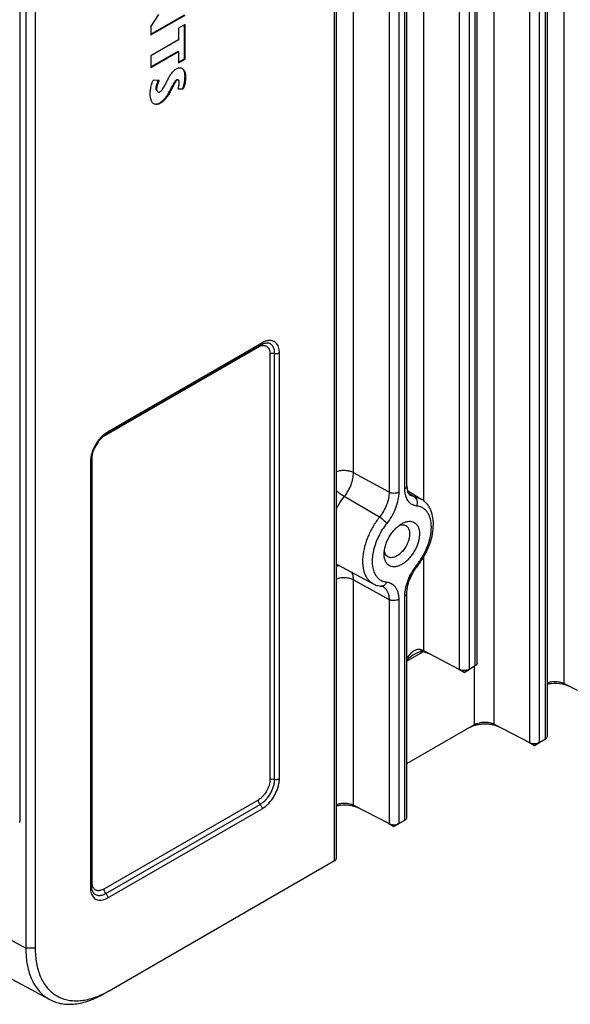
# Model space of a CAD drawing. Header units: inches. Extents: x 0 to 34, y 0 to 22.
# Tile 79 of 126: x 24.1 to 26.1, y 8.1 to 11.7. Entities that reach past the tile are written whole.
import ezdxf

# ---------------------------------------------------------------- set-up
doc = ezdxf.new("R2010")
doc.units = ezdxf.units.IN
doc.header["$LTSCALE"] = 1.87
doc.header["$MEASUREMENT"] = 0
doc.layers.get('0').update_dxf_attribs({"linetype": 'CONTINUOUS'})

msp = doc.modelspace()

# ---------------------------------------------------------------- linework, layer by layer
at = {"color": 7, "linetype": 'CONTINUOUS'}
for p, q in [((26.0587, 9.3014), (26.0587, 15.3931)), ((25.8056, 9.1552), (25.8056, 15.2469)), ((25.998, 9.1115), (25.998, 15.1961)), ((25.9337, 15.173), (25.9337, 9.0883)), ((25.9686, 15.1732), (25.9686, 9.0885)), ((25.9907, 9.1013), (25.9907, 15.1859)), ((25.2312, 8.6628), (25.2312, 14.7475)), ((25.2386, 8.673), (25.2386, 14.7576)), ((25.7375, 9.3646), (25.7375, 14.6303)), ((25.7448, 9.3748), (25.7448, 14.6405)), ((25.6805, 14.6173), (25.6805, 9.3516)), ((25.7155, 14.6176), (25.7155, 9.3519)), ((25.5524, 9.958), (25.5524, 13.8415)), ((24.119, 13.8175), (24.119, 8.3472)), ((24.153, 13.8178), (24.153, 8.3474)), ((25.2993, 10.0608), (25.2993, 13.7567)), ((25.4844, 10.0034), (25.4844, 13.6992)), ((25.4917, 10.0136), (25.4917, 13.7094)), ((25.4274, 13.6862), (25.4274, 9.9904)), ((25.4623, 13.6865), (25.4623, 9.9906)), ((24.0971, 13.3855), (24.0971, 8.8033)), ((24.5693, 11.6677), (24.5983, 11.7122)), ((24.5693, 11.6414), (24.6904, 11.7114)), ((24.5693, 11.639), (24.6925, 11.7102)), ((24.6925, 11.676), (24.6695, 11.6627)), ((24.6925, 11.551), (24.6925, 11.676)), ((24.5693, 11.6677), (24.5693, 11.639)), ((24.6695, 11.6627), (24.6695, 11.6216)), ((24.6904, 11.5522), (24.6904, 11.6748)), ((24.6695, 11.6216), (24.5693, 11.5638)), ((24.5693, 11.5233), (24.6673, 11.58)), ((24.5693, 11.5209), (24.6695, 11.5787)), ((24.6695, 11.5787), (24.6673, 11.58)), ((24.6695, 11.5787), (24.6695, 11.5377)), ((24.5693, 11.5638), (24.5693, 11.5209)), ((24.6695, 11.5401), (24.6904, 11.5522)), ((24.6695, 11.5377), (24.6925, 11.551)), ((24.6925, 11.551), (24.6904, 11.5522)), ((24.5989, 11.4746), (24.5784, 11.4758)), ((24.5938, 11.4692), (24.5967, 11.4758)), ((24.6559, 11.4663), (24.6404, 11.4365)), ((24.664, 11.476), (24.6619, 11.4772)), ((24.6684, 11.4761), (24.6663, 11.4773)), ((24.6946, 11.4864), (24.6925, 11.4876)), ((24.5902, 11.4452), (24.5881, 11.4464)), ((24.5928, 11.4348), (24.5949, 11.4336)), ((24.6383, 11.4378), (24.6425, 11.4458)), ((24.6404, 11.4365), (24.6383, 11.4378)), ((24.667, 11.4442), (24.6864, 11.4444)), ((24.6864, 11.4444), (24.6842, 11.4456)), ((24.6034, 11.3924), (24.6013, 11.3937)), ((24.4001, 10.1931), (24.9559, 10.514)), ((24.9669, 10.522), (24.4111, 10.2011)), ((24.97, 10.5289), (24.4142, 10.208)), ((24.9983, 10.4895), (24.9983, 8.9545)), ((25.0154, 8.9562), (25.0154, 10.4912)), ((25.0325, 8.9579), (25.0325, 10.4929)), ((24.4002, 10.1935), (24.4056, 10.1976)), ((24.4056, 10.1976), (24.4111, 10.2011)), ((24.3577, 8.5846), (24.3577, 10.1196)), ((24.3518, 10.0999), (24.3518, 8.5649)), ((24.3562, 10.106), (24.3562, 8.571)), ((25.4274, 9.9904), (25.2993, 10.0608)), ((25.3929, 9.9006), (25.2663, 9.9749)), ((25.4935, 9.997), (25.5454, 9.9649)), ((25.4974, 9.9871), (25.5193, 9.9736)), ((25.5454, 9.9649), (25.5045, 9.9785)), ((25.2427, 9.7292), (25.3698, 9.6608)), ((25.5524, 9.4185), (25.5524, 9.7591)), ((25.2993, 9.6743), (25.4274, 9.6039)), ((25.2993, 8.8629), (25.2993, 9.6743)), ((25.4917, 8.8192), (25.4917, 9.6271)), ((25.4274, 9.6039), (25.4274, 8.796)), ((25.4623, 9.6041), (25.4623, 8.7962)), ((25.4844, 8.809), (25.4844, 9.6169)), ((25.5498, 9.4155), (25.4917, 9.382)), ((25.5495, 9.4159), (25.5387, 9.4234)), ((25.6805, 9.3516), (25.5524, 9.4185)), ((25.6982, 9.3414), (25.6801, 9.3508)), ((25.6982, 9.3414), (25.6805, 9.3516)), ((25.6982, 9.3414), (25.7155, 9.3519)), ((25.7157, 9.3515), (25.6982, 9.3414)), ((25.7375, 9.3646), (25.7155, 9.3519)), ((25.7357, 9.1532), (25.7357, 9.3646)), ((26.0587, 9.3014), (26.1868, 9.2344)), ((25.4917, 9.0123), (25.7357, 9.1532)), ((25.8056, 9.1552), (25.9337, 9.0883)), ((25.9333, 9.0875), (25.9514, 9.0781)), ((25.9337, 9.0883), (25.9509, 9.0783)), ((25.9514, 9.0781), (25.9688, 9.0882)), ((25.9686, 9.0885), (25.9518, 9.0783)), ((25.9686, 9.0885), (25.9907, 9.1013)), ((24.9559, 8.881), (24.4001, 8.5601)), ((22.9281, 8.8492), (24.2054, 8.1619)), ((24.4072, 8.5445), (24.963, 8.8654)), ((24.4142, 8.5289), (24.97, 8.8498)), ((25.2993, 8.8629), (25.4274, 8.796)), ((25.4623, 8.7962), (25.4844, 8.809)), ((25.427, 8.7952), (25.4451, 8.7858)), ((25.4274, 8.796), (25.4446, 8.786)), ((25.4451, 8.7858), (25.4625, 8.7959)), ((25.4623, 8.7962), (25.4455, 8.786)), ((23.5321, 8.6699), (24.119, 8.3472)), ((24.419, 8.1939), (25.2312, 8.6628)), ((24.3565, 8.5651), (24.3562, 8.571)), ((24.3609, 8.5678), (24.3596, 8.5713)), ((24.153, 8.3474), (24.119, 8.3472)), ((24.419, 8.1939), (24.4022, 8.1837))]:
    msp.add_line(p, q, dxfattribs=at)
for centre, radius, start, end in [((24.6739, 11.5029), 0.0176, 60.0137, 68.0048), ((24.6953, 11.4269), 0.11, 157.3905, 159.7155), ((24.9995, 10.4864), 0.0511, 101.7087, 104.3164), ((24.4649, 10.1149), 0.1017, 129.4497, 133.5373), ((24.4578, 10.1326), 0.0871, 120.027, 124.1648), ((24.4915, 10.0913), 0.1374, 144.7954, 155.2799), ((24.441, 10.0998), 0.0892, 175.8837, 179.9264), ((25.5058, 9.9008), 0.0753, 55.3115, 58.2823), ((25.271, 9.782), 0.06, 237.1604, 241.7589), ((25.6953, 9.5966), 0.2138, 142.56, 150.2001), ((25.6859, 9.6036), 0.2021, 141.5717, 142.5035), ((25.3194, 9.8905), 0.2681, 321.5711, 322.2874), ((25.4005, 9.6678), 0.0159, 263.888, 278.3218), ((25.3901, 9.6204), 0.0334, 50.7571, 61.7593), ((25.5737, 9.3122), 0.1087, 117.1372, 120.0157), ((25.5231, 9.3562), 0.069, 72.7172, 76.9447), ((25.5237, 9.3095), 0.1094, 75.2256, 76.3197), ((23.7378, 8.8018), 0.3593, 359.7491, 0.2381), ((24.2935, 8.2836), 0.1252, 235.6666, 239.9983), ((24.2525, 8.4818), 0.3326, 296.5121, 300.0418)]:
    msp.add_arc(centre, radius, start, end, dxfattribs=at)
for points, knots in [([(24.6286, 11.4745), (24.6308, 11.4786), (24.6339, 11.4848), (24.6387, 11.4929), (24.644, 11.5006), (24.6499, 11.5078), (24.6564, 11.5137), (24.6598, 11.5161), (24.6615, 11.5171)], [0, 0, 0, 0, 0.254776, 0.385024, 0.516856, 0.772487, 0.890837, 1, 1, 1, 1]), ([(24.6615, 11.5171), (24.6631, 11.518), (24.6664, 11.5195), (24.6714, 11.5206), (24.6761, 11.5205), (24.6791, 11.5197), (24.6805, 11.5192)], [0, 0, 0, 0, 0.281327, 0.536989, 0.774295, 1, 1, 1, 1]), ([(24.6925, 11.4876), (24.6925, 11.4907), (24.6922, 11.4967), (24.6909, 11.5039), (24.689, 11.5091), (24.6873, 11.5126), (24.6852, 11.5156), (24.6834, 11.5173), (24.6825, 11.518)], [0, 0, 0, 0, 0.281696, 0.544289, 0.666433, 0.782275, 0.892762, 1, 1, 1, 1]), ([(24.6827, 11.5181), (24.6838, 11.5174), (24.6858, 11.5159), (24.6884, 11.5129), (24.6905, 11.5094), (24.6927, 11.5039), (24.6943, 11.4962), (24.6946, 11.4897), (24.6946, 11.4864)], [0, 0, 0, 0, 0.107854, 0.217496, 0.332004, 0.453114, 0.715691, 1, 1, 1, 1]), ([(24.5722, 11.4598), (24.5726, 11.4612), (24.5743, 11.4666), (24.5765, 11.4719), (24.5784, 11.4758)], [0, 0, 0, 0, 0.247139, 1, 1, 1, 1]), ([(24.5881, 11.4464), (24.5881, 11.4494), (24.5891, 11.4558), (24.591, 11.4619), (24.5921, 11.465)], [0, 0, 0, 0, 0.4736, 1, 1, 1, 1]), ([(24.5989, 11.4746), (24.5977, 11.4721), (24.5955, 11.4672), (24.5927, 11.4597), (24.5908, 11.4524), (24.5902, 11.4475), (24.5902, 11.4452)], [0, 0, 0, 0, 0.263511, 0.52527, 0.773759, 1, 1, 1, 1]), ([(24.6166, 11.4506), (24.6188, 11.4545), (24.6228, 11.4625), (24.6266, 11.4706), (24.6286, 11.4745)], [0, 0, 0, 0, 0.507058, 1, 1, 1, 1]), ([(24.6425, 11.4458), (24.6437, 11.4481), (24.646, 11.4526), (24.6489, 11.4584), (24.6514, 11.4631), (24.6534, 11.4668), (24.6554, 11.4703), (24.657, 11.4725), (24.6578, 11.4735)], [0, 0, 0, 0, 0.238902, 0.484902, 0.61297, 0.744888, 0.8759, 1, 1, 1, 1]), ([(24.664, 11.476), (24.6632, 11.4755), (24.6616, 11.4743), (24.6588, 11.4711), (24.6571, 11.4683), (24.6559, 11.4663)], [0, 0, 0, 0, 0.220126, 0.462677, 1, 1, 1, 1]), ([(24.6578, 11.4735), (24.6581, 11.4739), (24.6593, 11.4753), (24.6607, 11.4765), (24.6619, 11.4772)], [0, 0, 0, 0, 0.267746, 1, 1, 1, 1]), ([(24.6619, 11.4772), (24.6626, 11.4776), (24.6641, 11.4781), (24.6657, 11.4777), (24.6663, 11.4773)], [0, 0, 0, 0, 0.532798, 1, 1, 1, 1]), ([(24.6684, 11.4761), (24.6678, 11.4765), (24.6662, 11.4769), (24.6647, 11.4764), (24.664, 11.476)], [0, 0, 0, 0, 0.467202, 1, 1, 1, 1]), ([(24.6716, 11.4678), (24.6716, 11.4686), (24.6715, 11.4703), (24.6712, 11.4727), (24.6701, 11.4747), (24.669, 11.4758), (24.6684, 11.4761)], [0, 0, 0, 0, 0.277182, 0.534941, 0.775549, 1, 1, 1, 1]), ([(24.671, 11.4597), (24.6711, 11.4604), (24.6714, 11.4631), (24.6716, 11.4658), (24.6716, 11.4678)], [0, 0, 0, 0, 0.258518, 1, 1, 1, 1]), ([(24.6946, 11.4864), (24.6946, 11.483), (24.6942, 11.4762), (24.6927, 11.4658), (24.6903, 11.455), (24.6878, 11.4479), (24.6864, 11.4444)], [0, 0, 0, 0, 0.231715, 0.477133, 0.733928, 1, 1, 1, 1]), ([(24.6887, 11.4589), (24.6899, 11.4638), (24.6917, 11.4733), (24.6925, 11.4829), (24.6925, 11.4876)], [0, 0, 0, 0, 0.518297, 1, 1, 1, 1]), ([(24.5672, 11.4245), (24.5672, 11.4303), (24.568, 11.4422), (24.5704, 11.4539), (24.5722, 11.4598)], [0, 0, 0, 0, 0.479823, 1, 1, 1, 1]), ([(24.5892, 11.4397), (24.589, 11.4402), (24.5884, 11.4424), (24.5881, 11.4447), (24.5881, 11.4464)], [0, 0, 0, 0, 0.23883, 1, 1, 1, 1]), ([(24.5902, 11.4452), (24.5902, 11.444), (24.5904, 11.4416), (24.5914, 11.4375), (24.5932, 11.4346), (24.5949, 11.4336)], [0, 0, 0, 0, 0.283989, 0.551728, 1, 1, 1, 1]), ([(24.5949, 11.4336), (24.5953, 11.4333), (24.5964, 11.4329), (24.5975, 11.4329), (24.598, 11.4329)], [0, 0, 0, 0, 0.485993, 1, 1, 1, 1]), ([(24.598, 11.4329), (24.5989, 11.433), (24.6006, 11.4334), (24.6023, 11.4342), (24.6031, 11.4347)], [0, 0, 0, 0, 0.471345, 1, 1, 1, 1]), ([(24.6031, 11.4347), (24.6037, 11.4351), (24.6064, 11.4368), (24.6086, 11.4391), (24.6101, 11.4409)], [0, 0, 0, 0, 0.237272, 1, 1, 1, 1]), ([(24.6404, 11.4365), (24.638, 11.4321), (24.6343, 11.4255), (24.6287, 11.4171), (24.6227, 11.4092), (24.6161, 11.402), (24.609, 11.396), (24.6053, 11.3935), (24.6034, 11.3924)], [0, 0, 0, 0, 0.258887, 0.389038, 0.519442, 0.771946, 0.889928, 1, 1, 1, 1]), ([(24.6101, 11.4409), (24.6107, 11.4416), (24.6131, 11.4447), (24.6151, 11.448), (24.6166, 11.4506)], [0, 0, 0, 0, 0.238285, 1, 1, 1, 1]), ([(24.6276, 11.4199), (24.6286, 11.4213), (24.6324, 11.4271), (24.6358, 11.4332), (24.6383, 11.4378)], [0, 0, 0, 0, 0.250901, 1, 1, 1, 1]), ([(24.667, 11.4442), (24.6675, 11.4455), (24.6693, 11.4505), (24.6705, 11.4558), (24.671, 11.4597)], [0, 0, 0, 0, 0.25807, 1, 1, 1, 1]), ([(24.6842, 11.4456), (24.6847, 11.4467), (24.6864, 11.4511), (24.6878, 11.4555), (24.6887, 11.4589)], [0, 0, 0, 0, 0.253906, 1, 1, 1, 1]), ([(24.5701, 11.4043), (24.5691, 11.4074), (24.5676, 11.4142), (24.5672, 11.421), (24.5672, 11.4245)], [0, 0, 0, 0, 0.482153, 1, 1, 1, 1]), ([(24.5802, 11.3907), (24.579, 11.3913), (24.5768, 11.393), (24.5741, 11.3962), (24.5718, 11.4), (24.5707, 11.4029), (24.5701, 11.4043)], [0, 0, 0, 0, 0.233032, 0.474112, 0.729003, 1, 1, 1, 1]), ([(24.6034, 11.3924), (24.6014, 11.3913), (24.5974, 11.3894), (24.5911, 11.3881), (24.5853, 11.3884), (24.5817, 11.3898), (24.5802, 11.3907)], [0, 0, 0, 0, 0.28565, 0.543693, 0.779265, 1, 1, 1, 1]), ([(24.5881, 11.3896), (24.5903, 11.3896), (24.5949, 11.3905), (24.5992, 11.3924), (24.6013, 11.3937)], [0, 0, 0, 0, 0.473158, 1, 1, 1, 1]), ([(24.6013, 11.3937), (24.6038, 11.3951), (24.6086, 11.3985), (24.6154, 11.4047), (24.6218, 11.4119), (24.6257, 11.4172), (24.6276, 11.4199)], [0, 0, 0, 0, 0.227005, 0.473861, 0.734102, 1, 1, 1, 1]), ([(24.9559, 10.514), (24.9585, 10.5155), (24.9637, 10.5179), (24.9693, 10.5193), (24.972, 10.5196)], [0, 0, 0, 0, 0.526442, 1, 1, 1, 1]), ([(24.9669, 10.522), (24.9674, 10.5223), (24.9683, 10.5231), (24.9693, 10.5247), (24.9699, 10.5267), (24.97, 10.5281), (24.97, 10.5289)], [0, 0, 0, 0, 0.217739, 0.451025, 0.710963, 1, 1, 1, 1]), ([(24.9669, 10.522), (24.9696, 10.5236), (24.9748, 10.5262), (24.9804, 10.5278), (24.983, 10.5282)], [0, 0, 0, 0, 0.545238, 1, 1, 1, 1]), ([(24.9869, 10.5359), (24.9855, 10.5356), (24.9796, 10.5338), (24.9741, 10.5312), (24.97, 10.5289)], [0, 0, 0, 0, 0.236576, 1, 1, 1, 1]), ([(24.972, 10.5196), (24.9745, 10.5199), (24.9793, 10.5197), (24.9839, 10.5181), (24.9859, 10.5169)], [0, 0, 0, 0, 0.517533, 1, 1, 1, 1]), ([(24.983, 10.5282), (24.9836, 10.5283), (24.9858, 10.5286), (24.988, 10.5286), (24.9896, 10.5284)], [0, 0, 0, 0, 0.274696, 1, 1, 1, 1]), ([(24.9859, 10.5169), (24.9879, 10.5158), (24.9916, 10.5127), (24.9955, 10.5062), (24.9978, 10.4983), (24.9983, 10.4925), (24.9983, 10.4895)], [0, 0, 0, 0, 0.217704, 0.451004, 0.710861, 1, 1, 1, 1]), ([(25.0325, 10.4929), (25.0325, 10.4965), (25.032, 10.5034), (25.0298, 10.5132), (25.026, 10.5217), (25.0208, 10.5286), (25.0143, 10.5336), (25.0066, 10.5367), (24.998, 10.5377), (24.9921, 10.5371), (24.9891, 10.5365)], [0, 0, 0, 0, 0.150706, 0.289077, 0.41545, 0.532428, 0.644247, 0.756139, 0.873324, 1, 1, 1, 1]), ([(25.0154, 10.4912), (25.0154, 10.4937), (25.0151, 10.4986), (25.0138, 10.5056), (25.0117, 10.5118), (25.0087, 10.5172), (25.0049, 10.5217), (25.0004, 10.5251), (24.9952, 10.5275), (24.9915, 10.5282), (24.9896, 10.5284)], [0, 0, 0, 0, 0.151367, 0.292913, 0.424468, 0.546806, 0.662212, 0.77378, 0.885149, 1, 1, 1, 1]), ([(24.9983, 10.4895), (24.9995, 10.4901), (25.0021, 10.4912), (25.0064, 10.492), (25.0109, 10.4921), (25.0139, 10.4916), (25.0154, 10.4912)], [0, 0, 0, 0, 0.229607, 0.482932, 0.745283, 1, 1, 1, 1]), ([(25.0154, 10.4912), (25.0168, 10.4908), (25.0198, 10.4903), (25.0243, 10.4903), (25.0286, 10.4911), (25.0313, 10.4922), (25.0325, 10.4929)], [0, 0, 0, 0, 0.254717, 0.517068, 0.770393, 1, 1, 1, 1]), ([(24.4089, 10.2047), (24.403, 10.2006), (24.3916, 10.1909), (24.3821, 10.1794), (24.3776, 10.1731)], [0, 0, 0, 0, 0.480912, 1, 1, 1, 1]), ([(24.3792, 10.1705), (24.3804, 10.1722), (24.3852, 10.1786), (24.3905, 10.1846), (24.3948, 10.1887)], [0, 0, 0, 0, 0.257389, 1, 1, 1, 1]), ([(24.4111, 10.2011), (24.4116, 10.2014), (24.4126, 10.2022), (24.4135, 10.2038), (24.4141, 10.2058), (24.4142, 10.2072), (24.4142, 10.208)], [0, 0, 0, 0, 0.217739, 0.451025, 0.710963, 1, 1, 1, 1]), ([(24.3776, 10.1731), (24.3722, 10.1655), (24.3631, 10.1497), (24.3569, 10.1324), (24.3548, 10.1236)], [0, 0, 0, 0, 0.508338, 1, 1, 1, 1]), ([(24.3548, 10.1236), (24.3545, 10.1222), (24.3532, 10.1164), (24.3524, 10.1105), (24.352, 10.1062)], [0, 0, 0, 0, 0.258148, 1, 1, 1, 1]), ([(24.3562, 10.106), (24.3562, 10.1092), (24.3567, 10.1161), (24.358, 10.1228), (24.3588, 10.1263)], [0, 0, 0, 0, 0.477283, 1, 1, 1, 1]), ([(24.3588, 10.1263), (24.3592, 10.1281), (24.3613, 10.1358), (24.3641, 10.1433), (24.3667, 10.1488)], [0, 0, 0, 0, 0.241584, 1, 1, 1, 1]), ([(24.3562, 10.106), (24.3562, 10.1054), (24.356, 10.1042), (24.3551, 10.1026), (24.3537, 10.1011), (24.3525, 10.1002), (24.3518, 10.0999)], [0, 0, 0, 0, 0.217743, 0.451032, 0.710969, 1, 1, 1, 1]), ([(25.2993, 10.0608), (25.2972, 10.0619), (25.2928, 10.064), (25.283, 10.0671), (25.2696, 10.0691), (25.2535, 10.0685), (25.243, 10.0661), (25.2381, 10.0643)], [0, 0, 0, 0, 0.112692, 0.233371, 0.489569, 0.751133, 1, 1, 1, 1]), ([(25.2663, 9.9749), (25.2714, 9.9813), (25.2805, 9.9949), (25.2909, 10.0167), (25.2966, 10.0355), (25.2989, 10.0502), (25.2993, 10.0574), (25.2993, 10.0608)], [0, 0, 0, 0, 0.261326, 0.522549, 0.77196, 0.889315, 1, 1, 1, 1]), ([(25.4844, 10.0034), (25.4855, 10.004), (25.4875, 10.0054), (25.4898, 10.0079), (25.4914, 10.0106), (25.4917, 10.0126), (25.4917, 10.0136)], [0, 0, 0, 0, 0.28819, 0.548295, 0.782244, 1, 1, 1, 1]), ([(25.4917, 10.0136), (25.4917, 10.0106), (25.492, 10.005), (25.4929, 9.9994), (25.4935, 9.9968)], [0, 0, 0, 0, 0.53325, 1, 1, 1, 1]), ([(25.2384, 9.933), (25.2404, 9.9367), (25.2489, 9.9512), (25.2585, 9.9651), (25.2663, 9.9749)], [0, 0, 0, 0, 0.251952, 1, 1, 1, 1]), ([(25.2663, 9.9749), (25.2616, 9.9777), (25.2521, 9.984), (25.243, 9.991), (25.2385, 9.9948)], [0, 0, 0, 0, 0.478087, 1, 1, 1, 1]), ([(25.4274, 9.9904), (25.4274, 9.9868), (25.427, 9.9793), (25.4245, 9.9639), (25.4186, 9.9442), (25.4077, 9.9215), (25.3982, 9.9073), (25.3929, 9.9006)], [0, 0, 0, 0, 0.110685, 0.22804, 0.477451, 0.738674, 1, 1, 1, 1]), ([(25.4623, 9.9906), (25.4623, 9.9813), (25.46, 9.9618), (25.4513, 9.9329), (25.4377, 9.9044), (25.4258, 9.8866), (25.4191, 9.8783)], [0, 0, 0, 0, 0.227909, 0.477313, 0.738486, 1, 1, 1, 1]), ([(25.4623, 9.9906), (25.4611, 9.9899), (25.4585, 9.9887), (25.4528, 9.987), (25.4449, 9.9861), (25.4371, 9.9869), (25.4313, 9.9885), (25.4286, 9.9897), (25.4274, 9.9904)], [0, 0, 0, 0, 0.113478, 0.236616, 0.498487, 0.761189, 0.885296, 1, 1, 1, 1]), ([(25.4873, 9.9792), (25.4868, 9.981), (25.485, 9.989), (25.4844, 9.9972), (25.4844, 10.0034)], [0, 0, 0, 0, 0.23719, 1, 1, 1, 1]), ([(25.5276, 9.9409), (25.5252, 9.9411), (25.5204, 9.942), (25.5137, 9.9444), (25.5075, 9.9478), (25.502, 9.9523), (25.4971, 9.9578), (25.4915, 9.9664), (25.4886, 9.9739), (25.4873, 9.9792)], [0, 0, 0, 0, 0.122325, 0.241503, 0.359413, 0.478187, 0.599978, 0.726689, 1, 1, 1, 1]), ([(25.4935, 9.9968), (25.494, 9.9946), (25.4953, 9.9905), (25.4972, 9.9867), (25.4982, 9.9851)], [0, 0, 0, 0, 0.548077, 1, 1, 1, 1]), ([(25.4982, 9.9851), (25.4991, 9.9836), (25.501, 9.9812), (25.5034, 9.9793), (25.5045, 9.9785)], [0, 0, 0, 0, 0.551297, 1, 1, 1, 1]), ([(25.5276, 9.9409), (25.5287, 9.9438), (25.5301, 9.9502), (25.5294, 9.9596), (25.5258, 9.968), (25.5216, 9.9722), (25.5193, 9.9736)], [0, 0, 0, 0, 0.26377, 0.526263, 0.773759, 1, 1, 1, 1]), ([(25.5276, 9.7292), (25.5356, 9.7393), (25.5501, 9.7608), (25.5665, 9.7953), (25.5771, 9.8304), (25.581, 9.8638), (25.5784, 9.8896), (25.5724, 9.9071), (25.5663, 9.9181), (25.5586, 9.9272), (25.5495, 9.9342), (25.539, 9.9389), (25.5314, 9.9405), (25.5276, 9.9409)], [0, 0, 0, 0, 0.155244, 0.310348, 0.458411, 0.593743, 0.712709, 0.766055, 0.815748, 0.86267, 0.908073, 0.953404, 1, 1, 1, 1]), ([(25.5315, 9.7265), (25.5391, 9.7363), (25.5528, 9.7568), (25.5692, 9.7896), (25.5808, 9.8235), (25.5871, 9.8571), (25.5877, 9.8891), (25.5828, 9.9141), (25.5754, 9.9319), (25.5682, 9.9439), (25.5594, 9.9543), (25.5524, 9.9602), (25.5487, 9.9627)], [0, 0, 0, 0, 0.14167, 0.283522, 0.421504, 0.552583, 0.674842, 0.788591, 0.842924, 0.895892, 0.948037, 1, 1, 1, 1]), ([(25.3929, 9.9006), (25.3846, 9.8902), (25.3694, 9.868), (25.3514, 9.8325), (25.3387, 9.7961), (25.3329, 9.7657), (25.3317, 9.7426), (25.3324, 9.7266), (25.3348, 9.7117), (25.3387, 9.6982), (25.3443, 9.6861), (25.3513, 9.6757), (25.3598, 9.6671), (25.3664, 9.6626), (25.3698, 9.6608)], [0, 0, 0, 0, 0.150008, 0.300632, 0.44641, 0.582798, 0.646344, 0.706359, 0.762704, 0.815454, 0.86489, 0.911541, 0.956234, 1, 1, 1, 1]), ([(25.4191, 9.8783), (25.4134, 9.8711), (25.4027, 9.8559), (25.3892, 9.8317), (25.3786, 9.8066), (25.3711, 9.7813), (25.3676, 9.7605), (25.3667, 9.7446), (25.3672, 9.7239), (25.371, 9.7067), (25.3773, 9.6952)], [0, 0, 0, 0, 0.140517, 0.282412, 0.422096, 0.55662, 0.683317, 0.74308, 0.800191, 1, 1, 1, 1]), ([(25.4191, 9.8783), (25.4185, 9.8792), (25.417, 9.881), (25.4133, 9.885), (25.4077, 9.89), (25.4005, 9.8957), (25.3954, 9.8991), (25.3929, 9.9006)], [0, 0, 0, 0, 0.094694, 0.207127, 0.467573, 0.745116, 1, 1, 1, 1]), ([(25.4097, 9.767), (25.4097, 9.772), (25.4107, 9.7825), (25.4143, 9.7983), (25.4202, 9.8143), (25.4281, 9.8299), (25.4376, 9.8445), (25.4486, 9.8576), (25.4604, 9.8686), (25.469, 9.8747), (25.4733, 9.8772)], [0, 0, 0, 0, 0.114139, 0.237316, 0.366964, 0.5, 0.632986, 0.762647, 0.885972, 1, 1, 1, 1]), ([(25.4881, 9.8702), (25.4897, 9.8693), (25.4928, 9.8669), (25.4964, 9.8623), (25.4992, 9.8567), (25.5016, 9.8476), (25.5019, 9.8373), (25.5003, 9.8266), (25.4974, 9.8149), (25.4916, 9.8005), (25.4818, 9.7845), (25.4716, 9.7729), (25.4626, 9.7654), (25.458, 9.7623), (25.4557, 9.7609)], [0, 0, 0, 0, 0.042839, 0.087453, 0.135259, 0.187216, 0.304425, 0.369576, 0.438223, 0.582534, 0.729582, 0.871242, 0.937725, 1, 1, 1, 1]), ([(25.4641, 9.871), (25.4649, 9.8712), (25.4679, 9.8722), (25.4709, 9.8729), (25.4732, 9.8731)], [0, 0, 0, 0, 0.261323, 1, 1, 1, 1]), ([(25.4732, 9.8731), (25.4759, 9.8734), (25.4811, 9.8732), (25.486, 9.8714), (25.4881, 9.8702)], [0, 0, 0, 0, 0.517311, 1, 1, 1, 1]), ([(25.4951, 9.8853), (25.4984, 9.8858), (25.5049, 9.8862), (25.5143, 9.8841), (25.5224, 9.8794), (25.5289, 9.8723), (25.5336, 9.8632), (25.5364, 9.8523), (25.5373, 9.8401), (25.5362, 9.8268), (25.5333, 9.8128), (25.5286, 9.7986), (25.5223, 9.7845), (25.5145, 9.771), (25.5055, 9.7585), (25.4955, 9.7473), (25.4848, 9.7378), (25.4772, 9.7325), (25.4733, 9.7303)], [0, 0, 0, 0, 0.049487, 0.095326, 0.139854, 0.185706, 0.235178, 0.28971, 0.349898, 0.415544, 0.485959, 0.56002, 0.636381, 0.713508, 0.789836, 0.863931, 0.934436, 1, 1, 1, 1]), ([(25.4733, 9.8772), (25.4769, 9.8792), (25.4839, 9.8826), (25.4914, 9.8847), (25.4951, 9.8853)], [0, 0, 0, 0, 0.523672, 1, 1, 1, 1]), ([(25.4104, 9.7566), (25.4103, 9.7575), (25.4099, 9.7609), (25.4097, 9.7644), (25.4097, 9.767)], [0, 0, 0, 0, 0.24268, 1, 1, 1, 1]), ([(25.4132, 9.7692), (25.4128, 9.77), (25.4114, 9.7737), (25.4105, 9.7776), (25.4102, 9.7806)], [0, 0, 0, 0, 0.236569, 1, 1, 1, 1]), ([(25.4232, 9.7577), (25.421, 9.7589), (25.417, 9.7623), (25.4143, 9.7667), (25.4132, 9.7692)], [0, 0, 0, 0, 0.482956, 1, 1, 1, 1]), ([(25.4557, 9.7609), (25.4528, 9.7593), (25.4472, 9.7566), (25.441, 9.7551), (25.4381, 9.7548)], [0, 0, 0, 0, 0.526641, 1, 1, 1, 1]), ([(25.2496, 9.7259), (25.2486, 9.7259), (25.2448, 9.7255), (25.2411, 9.7245), (25.2385, 9.7234)], [0, 0, 0, 0, 0.247091, 1, 1, 1, 1]), ([(25.4733, 9.7303), (25.4698, 9.7282), (25.4626, 9.7248), (25.4516, 9.7218), (25.4412, 9.7214), (25.4317, 9.7237), (25.4235, 9.7287), (25.4171, 9.7361), (25.4126, 9.7457), (25.411, 9.7528), (25.4104, 9.7566)], [0, 0, 0, 0, 0.148022, 0.282383, 0.403874, 0.516493, 0.626329, 0.740111, 0.863537, 1, 1, 1, 1]), ([(25.4381, 9.7548), (25.4355, 9.7545), (25.4303, 9.7547), (25.4253, 9.7565), (25.4232, 9.7577)], [0, 0, 0, 0, 0.517311, 1, 1, 1, 1]), ([(25.5135, 9.7003), (25.5147, 9.7024), (25.5196, 9.7105), (25.5251, 9.7183), (25.5295, 9.7239)], [0, 0, 0, 0, 0.252438, 1, 1, 1, 1]), ([(25.5276, 9.7292), (25.528, 9.7286), (25.5287, 9.7275), (25.5296, 9.7259), (25.5299, 9.7244), (25.5295, 9.7239)], [0, 0, 0, 0, 0.368334, 0.656106, 1, 1, 1, 1]), ([(25.2993, 9.6743), (25.2993, 9.6795), (25.2984, 9.6895), (25.2953, 9.699), (25.2932, 9.7031)], [0, 0, 0, 0, 0.529942, 1, 1, 1, 1]), ([(25.3773, 9.6952), (25.3795, 9.6912), (25.3846, 9.6837), (25.3914, 9.6777), (25.395, 9.6752)], [0, 0, 0, 0, 0.512621, 1, 1, 1, 1]), ([(25.4873, 9.6444), (25.4893, 9.6544), (25.4954, 9.6746), (25.5044, 9.6936), (25.5098, 9.7029)], [0, 0, 0, 0, 0.488399, 1, 1, 1, 1]), ([(25.4941, 9.6494), (25.4958, 9.6581), (25.501, 9.6756), (25.5089, 9.6921), (25.5135, 9.7003)], [0, 0, 0, 0, 0.484492, 1, 1, 1, 1]), ([(25.2993, 9.6743), (25.2972, 9.6754), (25.2928, 9.6775), (25.283, 9.6806), (25.2696, 9.6826), (25.2535, 9.682), (25.243, 9.6796), (25.2381, 9.6778)], [0, 0, 0, 0, 0.112692, 0.233371, 0.489569, 0.751133, 1, 1, 1, 1]), ([(25.3698, 9.6608), (25.3743, 9.6584), (25.3837, 9.6545), (25.3938, 9.6525), (25.3988, 9.6519)], [0, 0, 0, 0, 0.49795, 1, 1, 1, 1]), ([(25.395, 9.6752), (25.3985, 9.6728), (25.4063, 9.6689), (25.4148, 9.6671), (25.4191, 9.6666)], [0, 0, 0, 0, 0.49322, 1, 1, 1, 1]), ([(25.4191, 9.6666), (25.4184, 9.6647), (25.4165, 9.6611), (25.4127, 9.6566), (25.408, 9.6534), (25.4045, 9.6523), (25.4028, 9.652)], [0, 0, 0, 0, 0.269709, 0.527973, 0.770384, 1, 1, 1, 1]), ([(25.4191, 9.6666), (25.4223, 9.6663), (25.4286, 9.665), (25.4372, 9.6611), (25.4448, 9.6553), (25.4511, 9.6478), (25.4561, 9.6387), (25.4597, 9.6282), (25.4619, 9.6165), (25.4623, 9.6084), (25.4623, 9.6041)], [0, 0, 0, 0, 0.11469, 0.226189, 0.337848, 0.45326, 0.575498, 0.706752, 0.848267, 1, 1, 1, 1]), ([(25.4059, 9.6499), (25.4049, 9.6504), (25.4026, 9.6513), (25.4002, 9.6518), (25.3988, 9.6519)], [0, 0, 0, 0, 0.46366, 1, 1, 1, 1]), ([(25.4113, 9.6463), (25.4139, 9.6441), (25.4187, 9.6388), (25.4238, 9.6287), (25.4268, 9.6169), (25.4274, 9.6083), (25.4274, 9.6039)], [0, 0, 0, 0, 0.218413, 0.454136, 0.714272, 1, 1, 1, 1]), ([(25.4844, 9.6169), (25.4844, 9.6177), (25.4844, 9.6212), (25.4846, 9.6248), (25.4848, 9.6274)], [0, 0, 0, 0, 0.245217, 1, 1, 1, 1]), ([(25.4844, 9.6169), (25.4855, 9.6175), (25.4875, 9.6189), (25.4898, 9.6214), (25.4914, 9.6241), (25.4917, 9.6261), (25.4917, 9.6271)], [0, 0, 0, 0, 0.28819, 0.548295, 0.782244, 1, 1, 1, 1]), ([(25.4848, 9.6274), (25.4849, 9.6288), (25.4855, 9.6345), (25.4864, 9.6401), (25.4873, 9.6444)], [0, 0, 0, 0, 0.244065, 1, 1, 1, 1]), ([(25.4917, 9.6271), (25.4917, 9.6307), (25.4921, 9.6382), (25.4933, 9.6456), (25.4941, 9.6494)], [0, 0, 0, 0, 0.479004, 1, 1, 1, 1]), ([(25.4623, 9.6041), (25.4611, 9.6034), (25.4585, 9.6022), (25.4528, 9.6004), (25.4449, 9.5995), (25.4371, 9.6003), (25.4313, 9.602), (25.4286, 9.6032), (25.4274, 9.6039)], [0, 0, 0, 0, 0.113478, 0.236616, 0.498487, 0.761189, 0.885296, 1, 1, 1, 1]), ([(25.5193, 9.4063), (25.5142, 9.4034), (25.5046, 9.3969), (25.4957, 9.3894), (25.4915, 9.3855)], [0, 0, 0, 0, 0.503641, 1, 1, 1, 1]), ([(25.5119, 9.4148), (25.5079, 9.4118), (25.5006, 9.4046), (25.4945, 9.3965), (25.4916, 9.3922)], [0, 0, 0, 0, 0.495622, 1, 1, 1, 1]), ([(25.5267, 9.4228), (25.5253, 9.4224), (25.52, 9.4205), (25.5152, 9.4174), (25.5119, 9.4148)], [0, 0, 0, 0, 0.248252, 1, 1, 1, 1]), ([(25.5495, 9.4159), (25.5473, 9.416), (25.5429, 9.4157), (25.5342, 9.4136), (25.528, 9.411), (25.5241, 9.409)], [0, 0, 0, 0, 0.249138, 0.500983, 1, 1, 1, 1]), ([(25.5387, 9.4234), (25.5368, 9.4238), (25.5326, 9.4241), (25.5286, 9.4234), (25.5267, 9.4228)], [0, 0, 0, 0, 0.498259, 1, 1, 1, 1]), ([(25.5524, 9.4185), (25.5518, 9.4189), (25.5489, 9.4202), (25.5459, 9.4213), (25.5436, 9.4221)], [0, 0, 0, 0, 0.241522, 1, 1, 1, 1]), ([(25.5701, 9.4083), (25.5687, 9.409), (25.5628, 9.4119), (25.5564, 9.4141), (25.5516, 9.4153)], [0, 0, 0, 0, 0.238721, 1, 1, 1, 1]), ([(25.7448, 9.3748), (25.7448, 9.3739), (25.7445, 9.3719), (25.743, 9.3691), (25.7406, 9.3666), (25.7386, 9.3652), (25.7375, 9.3646)], [0, 0, 0, 0, 0.218081, 0.453935, 0.714778, 1, 1, 1, 1]), ([(25.6917, 9.3481), (25.6897, 9.3483), (25.6858, 9.3492), (25.6822, 9.3507), (25.6805, 9.3516)], [0, 0, 0, 0, 0.521572, 1, 1, 1, 1]), ([(25.7155, 9.3519), (25.7139, 9.3509), (25.7103, 9.3493), (25.7044, 9.348), (25.6981, 9.3475), (25.6938, 9.3478), (25.6917, 9.3481)], [0, 0, 0, 0, 0.227981, 0.477409, 0.738423, 1, 1, 1, 1]), ([(25.9975, 9.3035), (25.9999, 9.3043), (26.0049, 9.3059), (26.0128, 9.3074), (26.0209, 9.3083), (26.0291, 9.3084), (26.0372, 9.3077), (26.045, 9.3064), (26.0522, 9.3043), (26.0567, 9.3024), (26.0587, 9.3014)], [0, 0, 0, 0, 0.122389, 0.250278, 0.381274, 0.512955, 0.642965, 0.768874, 0.888413, 1, 1, 1, 1]), ([(25.9978, 9.299), (26.0023, 9.3001), (26.0203, 9.3031), (26.039, 9.3024), (26.0525, 9.2996)], [0, 0, 0, 0, 0.249362, 1, 1, 1, 1]), ([(26.0525, 9.2996), (26.0568, 9.2987), (26.0648, 9.2965), (26.0725, 9.2933), (26.076, 9.2914)], [0, 0, 0, 0, 0.525847, 1, 1, 1, 1]), ([(25.7357, 9.1532), (25.7381, 9.1547), (25.7433, 9.1571), (25.7518, 9.1598), (25.761, 9.1615), (25.7705, 9.1623), (25.78, 9.162), (25.7893, 9.1608), (25.7979, 9.1586), (25.8032, 9.1565), (25.8056, 9.1552)], [0, 0, 0, 0, 0.11433, 0.237745, 0.367654, 0.50076, 0.633753, 0.763341, 0.886242, 1, 1, 1, 1]), ([(25.7426, 9.1524), (25.7472, 9.1535), (25.7566, 9.1553), (25.771, 9.1563), (25.7853, 9.1558), (25.7948, 9.1544), (25.7993, 9.1534)], [0, 0, 0, 0, 0.247565, 0.501706, 0.754964, 1, 1, 1, 1]), ([(25.7189, 9.1431), (25.7224, 9.1451), (25.7301, 9.1488), (25.7383, 9.1513), (25.7426, 9.1524)], [0, 0, 0, 0, 0.476559, 1, 1, 1, 1]), ([(25.7993, 9.1534), (25.8036, 9.1525), (25.8117, 9.1504), (25.8194, 9.1471), (25.8228, 9.1452)], [0, 0, 0, 0, 0.525847, 1, 1, 1, 1]), ([(25.9337, 9.0883), (25.9353, 9.0873), (25.939, 9.0858), (25.9428, 9.085), (25.9448, 9.0847)], [0, 0, 0, 0, 0.478421, 1, 1, 1, 1]), ([(25.9576, 9.0848), (25.9596, 9.0851), (25.9634, 9.086), (25.967, 9.0876), (25.9686, 9.0885)], [0, 0, 0, 0, 0.522432, 1, 1, 1, 1]), ([(25.9907, 9.1013), (25.9918, 9.1019), (25.9938, 9.1032), (25.9961, 9.1058), (25.9976, 9.1086), (25.998, 9.1106), (25.998, 9.1115)], [0, 0, 0, 0, 0.285198, 0.546077, 0.781963, 1, 1, 1, 1]), ([(25.9448, 9.0847), (25.947, 9.0845), (25.9512, 9.0842), (25.9555, 9.0845), (25.9576, 9.0848)], [0, 0, 0, 0, 0.500533, 1, 1, 1, 1]), ([(24.9983, 8.9545), (24.9983, 8.9512), (24.9977, 8.9442), (24.9953, 8.9337), (24.9913, 8.923), (24.9861, 8.9126), (24.9797, 8.9028), (24.9724, 8.8941), (24.9645, 8.8867), (24.9588, 8.8827), (24.9559, 8.881)], [0, 0, 0, 0, 0.113939, 0.237294, 0.367022, 0.499995, 0.632968, 0.762697, 0.886056, 1, 1, 1, 1]), ([(24.963, 8.8654), (24.9665, 8.8675), (24.9736, 8.8724), (24.9834, 8.8816), (24.9924, 8.8924), (25.0003, 8.9044), (25.0067, 8.9172), (25.0116, 8.9304), (25.0146, 8.9434), (25.0154, 8.9521), (25.0154, 8.9562)], [0, 0, 0, 0, 0.113953, 0.237326, 0.36705, 0.500006, 0.632961, 0.762683, 0.886052, 1, 1, 1, 1]), ([(24.97, 8.8498), (24.9743, 8.8522), (24.9827, 8.8582), (24.9944, 8.869), (25.0051, 8.8819), (25.0144, 8.8962), (25.0222, 8.9115), (25.028, 8.9272), (25.0315, 8.9427), (25.0325, 8.953), (25.0325, 8.9579)], [0, 0, 0, 0, 0.114063, 0.237338, 0.366981, 0.500005, 0.633029, 0.762668, 0.885941, 1, 1, 1, 1]), ([(24.9983, 8.9545), (24.9995, 8.9552), (25.0021, 8.9563), (25.0064, 8.9571), (25.0109, 8.9571), (25.0139, 8.9566), (25.0154, 8.9562)], [0, 0, 0, 0, 0.229607, 0.482932, 0.745283, 1, 1, 1, 1]), ([(25.0154, 8.9562), (25.0168, 8.9558), (25.0198, 8.9553), (25.0243, 8.9553), (25.0286, 8.9562), (25.0313, 8.9572), (25.0325, 8.9579)], [0, 0, 0, 0, 0.254717, 0.517068, 0.770393, 1, 1, 1, 1]), ([(24.9559, 8.881), (24.9559, 8.8797), (24.9563, 8.8769), (24.9577, 8.8727), (24.96, 8.8688), (24.9619, 8.8664), (24.963, 8.8654)], [0, 0, 0, 0, 0.229602, 0.482925, 0.745279, 1, 1, 1, 1]), ([(24.963, 8.8654), (24.964, 8.8644), (24.966, 8.862), (24.9682, 8.8581), (24.9696, 8.8539), (24.97, 8.8511), (24.97, 8.8498)], [0, 0, 0, 0, 0.254721, 0.517075, 0.770398, 1, 1, 1, 1]), ([(25.2381, 8.865), (25.2405, 8.8659), (25.2455, 8.8674), (25.2533, 8.8689), (25.2615, 8.8698), (25.2697, 8.8699), (25.2778, 8.8692), (25.2856, 8.8679), (25.2928, 8.8659), (25.2972, 8.864), (25.2993, 8.8629)], [0, 0, 0, 0, 0.122389, 0.250278, 0.381274, 0.512955, 0.642965, 0.768874, 0.888413, 1, 1, 1, 1]), ([(25.2384, 8.8605), (25.2429, 8.8616), (25.2609, 8.8647), (25.2796, 8.8639), (25.293, 8.8611)], [0, 0, 0, 0, 0.249362, 1, 1, 1, 1]), ([(25.293, 8.8611), (25.2973, 8.8602), (25.3054, 8.858), (25.3131, 8.8548), (25.3165, 8.8529)], [0, 0, 0, 0, 0.525847, 1, 1, 1, 1]), ([(25.4844, 8.809), (25.4855, 8.8096), (25.4875, 8.8109), (25.4898, 8.8134), (25.4913, 8.8162), (25.4917, 8.8182), (25.4917, 8.8192)], [0, 0, 0, 0, 0.285198, 0.546077, 0.781963, 1, 1, 1, 1]), ([(25.4274, 8.796), (25.429, 8.795), (25.4327, 8.7935), (25.4365, 8.7927), (25.4386, 8.7924)], [0, 0, 0, 0, 0.478421, 1, 1, 1, 1]), ([(25.4386, 8.7924), (25.4407, 8.7921), (25.4449, 8.7919), (25.4492, 8.7922), (25.4513, 8.7925)], [0, 0, 0, 0, 0.500533, 1, 1, 1, 1]), ([(25.4513, 8.7925), (25.4533, 8.7928), (25.4571, 8.7937), (25.4607, 8.7953), (25.4623, 8.7962)], [0, 0, 0, 0, 0.522432, 1, 1, 1, 1]), ([(25.2312, 8.6628), (25.2323, 8.6634), (25.2343, 8.6648), (25.2367, 8.6673), (25.2382, 8.6701), (25.2386, 8.6721), (25.2386, 8.673)], [0, 0, 0, 0, 0.285198, 0.546077, 0.781963, 1, 1, 1, 1]), ([(24.3562, 8.571), (24.3562, 8.5705), (24.356, 8.5693), (24.3551, 8.5676), (24.3537, 8.5661), (24.3525, 8.5653), (24.3518, 8.5649)], [0, 0, 0, 0, 0.217743, 0.451032, 0.710969, 1, 1, 1, 1]), ([(24.3518, 8.5649), (24.3518, 8.5612), (24.3523, 8.5542), (24.3539, 8.5472), (24.355, 8.5441)], [0, 0, 0, 0, 0.521725, 1, 1, 1, 1]), ([(24.3589, 8.554), (24.3586, 8.5548), (24.3574, 8.5584), (24.3568, 8.5622), (24.3565, 8.5651)], [0, 0, 0, 0, 0.224506, 1, 1, 1, 1]), ([(24.3596, 8.5713), (24.3592, 8.5723), (24.3581, 8.5766), (24.3577, 8.5812), (24.3577, 8.5846)], [0, 0, 0, 0, 0.235505, 1, 1, 1, 1]), ([(24.362, 8.5482), (24.3617, 8.5486), (24.3605, 8.5504), (24.3595, 8.5525), (24.3589, 8.554)], [0, 0, 0, 0, 0.22696, 1, 1, 1, 1]), ([(24.4001, 8.5601), (24.3981, 8.559), (24.3941, 8.557), (24.388, 8.555), (24.3821, 8.5542), (24.3765, 8.5546), (24.3715, 8.5562), (24.3671, 8.559), (24.3634, 8.563), (24.3616, 8.5661), (24.3609, 8.5678)], [0, 0, 0, 0, 0.15118, 0.291081, 0.419688, 0.538725, 0.651721, 0.763154, 0.877857, 1, 1, 1, 1]), ([(24.4001, 8.5601), (24.4001, 8.5588), (24.4005, 8.556), (24.4019, 8.5518), (24.4042, 8.5479), (24.4061, 8.5455), (24.4072, 8.5445)], [0, 0, 0, 0, 0.229602, 0.482925, 0.745279, 1, 1, 1, 1]), ([(24.355, 8.5441), (24.356, 8.5412), (24.3584, 8.5359), (24.3636, 8.5291), (24.3701, 8.5241), (24.3777, 8.521), (24.3863, 8.52), (24.3954, 8.521), (24.4049, 8.524), (24.4111, 8.5271), (24.4142, 8.5289)], [0, 0, 0, 0, 0.126105, 0.242969, 0.354796, 0.46675, 0.583975, 0.710608, 0.849182, 1, 1, 1, 1]), ([(24.362, 8.5482), (24.3631, 8.5467), (24.3657, 8.5438), (24.3702, 8.5405), (24.3755, 8.5383), (24.3813, 8.5372), (24.3874, 8.5374), (24.3939, 8.5386), (24.4006, 8.541), (24.405, 8.5432), (24.4072, 8.5445)], [0, 0, 0, 0, 0.114848, 0.226215, 0.33778, 0.453185, 0.575524, 0.70708, 0.848629, 1, 1, 1, 1]), ([(24.4072, 8.5445), (24.4082, 8.5435), (24.4102, 8.5411), (24.4124, 8.5372), (24.4138, 8.533), (24.4142, 8.5302), (24.4142, 8.5289)], [0, 0, 0, 0, 0.254721, 0.517075, 0.770398, 1, 1, 1, 1]), ([(24.119, 8.3472), (24.119, 8.3365), (24.1198, 8.3158), (24.124, 8.2857), (24.131, 8.2579), (24.1407, 8.2326), (24.1531, 8.21), (24.1681, 8.1905), (24.1855, 8.1741), (24.1986, 8.1655), (24.2054, 8.1619)], [0, 0, 0, 0, 0.148845, 0.290006, 0.423264, 0.549009, 0.668111, 0.781832, 0.891805, 1, 1, 1, 1]), ([(24.153, 8.3474), (24.153, 8.3382), (24.1538, 8.3201), (24.1581, 8.286), (24.1669, 8.2542), (24.1805, 8.2263), (24.1926, 8.2083), (24.2067, 8.1927), (24.2174, 8.1841), (24.2229, 8.1802)], [0, 0, 0, 0, 0.147461, 0.288001, 0.547331, 0.667285, 0.781817, 0.892206, 1, 1, 1, 1]), ([(24.2054, 8.1619), (24.212, 8.1583), (24.2258, 8.1523), (24.2481, 8.1467), (24.2718, 8.1445), (24.2966, 8.1457), (24.3223, 8.1503), (24.3488, 8.1582), (24.3757, 8.1693), (24.3934, 8.1786), (24.4022, 8.1837)], [0, 0, 0, 0, 0.107871, 0.218029, 0.332187, 0.451754, 0.577811, 0.711095, 0.851901, 1, 1, 1, 1]), ([(24.231, 8.1752), (24.2366, 8.172), (24.2485, 8.1663), (24.2676, 8.1605), (24.288, 8.1576), (24.3093, 8.1574), (24.3315, 8.16), (24.3544, 8.1653), (24.3778, 8.1734), (24.3933, 8.1803), (24.401, 8.1841)], [0, 0, 0, 0, 0.110014, 0.221762, 0.336828, 0.456596, 0.582167, 0.714359, 0.85365, 1, 1, 1, 1])]:
    msp.add_open_spline(points, degree=3, knots=knots, dxfattribs=at)

doc.saveas('drawing.dxf')
